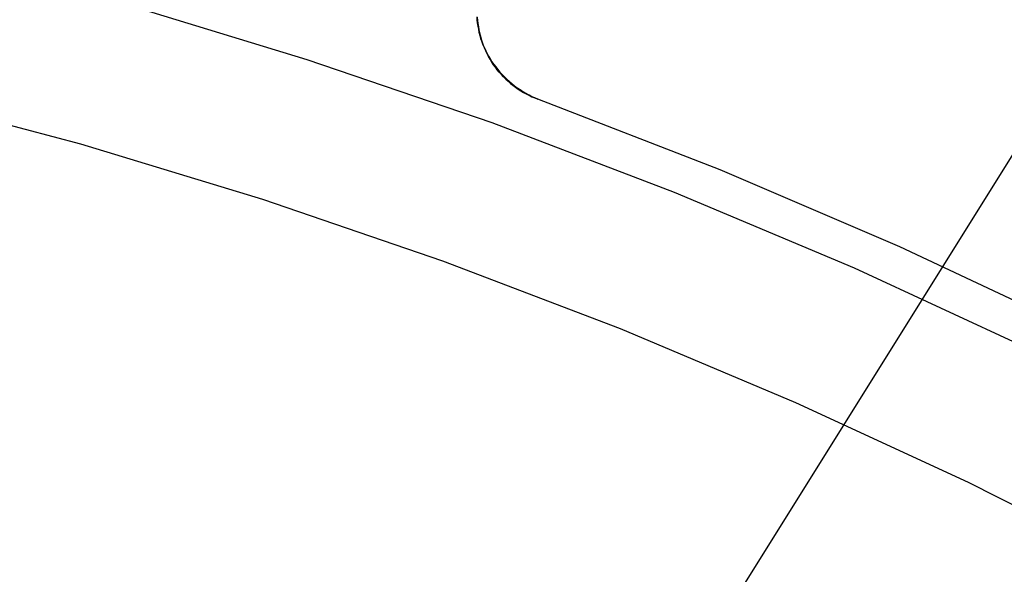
# Model space of a CAD drawing. Header units: millimetres. Extents: x 7986 to 9191, y -11326 to -10283.
# Tile 210 of 256: x 8604 to 8615, y -10613 to -10607. Entities that reach past the tile are written whole.
import ezdxf

# ---------------------------------------------------------------- set-up
doc = ezdxf.new("R2010")
doc.units = ezdxf.units.MM
doc.layers.add('color', color=7, linetype='Continuous')
doc.layers.add('luz', color=7, linetype='Continuous')

msp = doc.modelspace()

# ---------------------------------------------------------------- linework, layer by layer
at = {"layer": 'color', "color": 254, "true_color": 0xcad1ee}
for p, q in [((8605.209, -10607.06, 0.259), (8607.227, -10607.673, 0.259)), ((8605.209, -10607.06, 0.259), (8607.227, -10607.673, 0.259)), ((8609.06, -10607.212, 1.998), (8609.063, -10607.245, 2.011)), ((8609.06, -10607.212, 1.998), (8609.063, -10607.245, 2.011)), ((8609.063, -10607.245, 2.011), (8609.067, -10607.279, 2.024)), ((8609.063, -10607.245, 2.011), (8609.067, -10607.279, 2.024)), ((8609.07, -10607.253, 4.359), (8609.067, -10607.219, 4.359)), ((8609.067, -10607.219, 3.101), (8609.07, -10607.253, 3.101)), ((8609.07, -10607.253, 4.359), (8609.067, -10607.219, 4.359)), ((8609.074, -10607.287, 4.359), (8609.07, -10607.253, 4.359)), ((8609.07, -10607.253, 3.101), (8609.074, -10607.287, 3.101)), ((8609.074, -10607.287, 4.359), (8609.07, -10607.253, 4.359)), ((8609.067, -10607.279, 2.024), (8609.071, -10607.313, 2.037)), ((8609.067, -10607.279, 2.024), (8609.071, -10607.313, 2.037)), ((8609.071, -10607.313, 2.037), (8609.078, -10607.347, 2.05)), ((8609.071, -10607.313, 2.037), (8609.078, -10607.347, 2.05)), ((8609.078, -10607.321, 4.359), (8609.074, -10607.287, 4.359)), ((8609.074, -10607.287, 3.101), (8609.078, -10607.321, 3.101)), ((8609.078, -10607.321, 4.359), (8609.074, -10607.287, 4.359)), ((8609.084, -10607.354, 4.359), (8609.078, -10607.321, 4.359)), ((8609.078, -10607.321, 3.101), (8609.084, -10607.354, 3.101)), ((8609.084, -10607.354, 4.359), (8609.078, -10607.321, 4.359)), ((8609.078, -10607.347, 2.05), (8609.085, -10607.38, 2.062)), ((8609.078, -10607.347, 2.05), (8609.085, -10607.38, 2.062)), ((8609.091, -10607.388, 4.359), (8609.084, -10607.354, 4.359)), ((8609.084, -10607.354, 3.101), (8609.091, -10607.388, 3.101)), ((8609.091, -10607.388, 4.359), (8609.084, -10607.354, 4.359)), ((8609.085, -10607.38, 2.062), (8609.094, -10607.414, 2.074)), ((8609.085, -10607.38, 2.062), (8609.094, -10607.414, 2.074)), ((8609.1, -10607.421, 4.359), (8609.091, -10607.388, 4.359)), ((8609.091, -10607.388, 3.101), (8609.1, -10607.421, 3.101)), ((8609.1, -10607.421, 4.359), (8609.091, -10607.388, 4.359)), ((8609.094, -10607.414, 2.074), (8609.103, -10607.447, 2.086)), ((8609.094, -10607.414, 2.074), (8609.103, -10607.447, 2.086)), ((8609.109, -10607.454, 4.359), (8609.1, -10607.421, 4.359)), ((8609.1, -10607.421, 3.101), (8609.109, -10607.454, 3.101)), ((8609.109, -10607.454, 4.359), (8609.1, -10607.421, 4.359)), ((8609.103, -10607.447, 2.086), (8609.114, -10607.479, 2.098)), ((8609.103, -10607.447, 2.086), (8609.114, -10607.479, 2.098)), ((8609.119, -10607.486, 4.359), (8609.109, -10607.454, 4.359)), ((8609.109, -10607.454, 3.101), (8609.119, -10607.486, 3.101)), ((8609.119, -10607.486, 4.359), (8609.109, -10607.454, 4.359)), ((8609.114, -10607.479, 2.098), (8609.127, -10607.512, 2.109)), ((8609.114, -10607.479, 2.098), (8609.127, -10607.512, 2.109)), ((8609.131, -10607.519, 4.359), (8609.119, -10607.486, 4.359)), ((8609.119, -10607.486, 3.101), (8609.131, -10607.519, 3.101)), ((8609.131, -10607.519, 4.359), (8609.119, -10607.486, 4.359)), ((8609.127, -10607.512, 2.109), (8609.14, -10607.544, 2.12)), ((8609.127, -10607.512, 2.109), (8609.14, -10607.544, 2.12)), ((8609.144, -10607.55, 4.359), (8609.131, -10607.519, 4.359)), ((8609.131, -10607.519, 3.101), (8609.144, -10607.55, 3.101)), ((8609.144, -10607.55, 4.359), (8609.131, -10607.519, 4.359)), ((8609.14, -10607.544, 2.12), (8609.155, -10607.576, 2.131)), ((8609.14, -10607.544, 2.12), (8609.155, -10607.576, 2.131)), ((8609.158, -10607.582, 4.359), (8609.144, -10607.55, 4.359)), ((8609.144, -10607.55, 3.101), (8609.158, -10607.582, 3.101)), ((8609.158, -10607.582, 4.359), (8609.144, -10607.55, 4.359)), ((8609.155, -10607.576, 2.131), (8609.17, -10607.607, 2.141)), ((8609.155, -10607.576, 2.131), (8609.17, -10607.607, 2.141)), ((8609.172, -10607.612, 4.359), (8609.158, -10607.582, 4.359)), ((8609.158, -10607.582, 3.101), (8609.172, -10607.612, 3.101)), ((8609.172, -10607.612, 4.359), (8609.158, -10607.582, 4.359)), ((8607.227, -10607.673, 0.259), (8609.222, -10608.355, 0.259)), ((8607.227, -10607.673, 0.259), (8609.222, -10608.355, 0.259)), ((8609.17, -10607.607, 2.141), (8609.187, -10607.638, 2.151)), ((8609.17, -10607.607, 2.141), (8609.187, -10607.638, 2.151)), ((8609.172, -10607.611, 2.142), (8609.172, -10607.611, 4.359)), ((8609.188, -10607.643, 4.359), (8609.172, -10607.612, 4.359)), ((8609.172, -10607.612, 3.101), (8609.188, -10607.643, 3.101)), ((8609.188, -10607.643, 4.359), (8609.172, -10607.612, 4.359)), ((8609.187, -10607.638, 2.151), (8609.205, -10607.668, 2.16)), ((8609.187, -10607.638, 2.151), (8609.205, -10607.668, 2.16)), ((8609.205, -10607.672, 4.359), (8609.188, -10607.643, 4.359)), ((8609.188, -10607.643, 3.101), (8609.205, -10607.672, 3.101)), ((8609.205, -10607.672, 4.359), (8609.188, -10607.643, 4.359)), ((8609.205, -10607.668, 2.16), (8609.224, -10607.698, 2.169)), ((8609.205, -10607.668, 2.16), (8609.224, -10607.698, 2.169)), ((8609.223, -10607.702, 4.359), (8609.205, -10607.672, 4.359)), ((8609.205, -10607.672, 3.101), (8609.223, -10607.702, 3.101)), ((8609.223, -10607.702, 4.359), (8609.205, -10607.672, 4.359)), ((8609.242, -10607.73, 4.359), (8609.223, -10607.702, 4.359)), ((8609.223, -10607.702, 3.101), (8609.242, -10607.73, 3.101)), ((8609.242, -10607.73, 4.359), (8609.223, -10607.702, 4.359)), ((8609.224, -10607.698, 2.169), (8609.244, -10607.727, 2.178)), ((8609.224, -10607.698, 2.169), (8609.244, -10607.727, 2.178)), ((8609.262, -10607.758, 4.359), (8609.242, -10607.73, 4.359)), ((8609.242, -10607.73, 3.101), (8609.262, -10607.758, 3.101)), ((8609.262, -10607.758, 4.359), (8609.242, -10607.73, 4.359)), ((8609.244, -10607.727, 2.178), (8609.266, -10607.755, 2.187)), ((8609.244, -10607.727, 2.178), (8609.266, -10607.755, 2.187)), ((8609.283, -10607.785, 4.359), (8609.262, -10607.758, 4.359)), ((8609.262, -10607.758, 3.101), (8609.283, -10607.785, 3.101)), ((8609.283, -10607.785, 4.359), (8609.262, -10607.758, 4.359)), ((8609.266, -10607.755, 2.187), (8609.288, -10607.783, 2.195)), ((8609.266, -10607.755, 2.187), (8609.288, -10607.783, 2.195)), ((8609.304, -10607.811, 4.359), (8609.283, -10607.785, 4.359)), ((8609.283, -10607.785, 3.101), (8609.304, -10607.811, 3.101)), ((8609.304, -10607.811, 4.359), (8609.283, -10607.785, 4.359)), ((8609.288, -10607.783, 2.195), (8609.311, -10607.81, 2.202)), ((8609.288, -10607.783, 2.195), (8609.311, -10607.81, 2.202)), ((8609.327, -10607.837, 4.359), (8609.304, -10607.811, 4.359)), ((8609.304, -10607.811, 3.101), (8609.327, -10607.837, 3.101)), ((8609.327, -10607.837, 4.359), (8609.304, -10607.811, 4.359)), ((8609.311, -10607.81, 2.202), (8609.335, -10607.837, 2.209)), ((8609.311, -10607.81, 2.202), (8609.335, -10607.837, 2.209)), ((8609.35, -10607.862, 4.359), (8609.327, -10607.837, 4.359)), ((8609.327, -10607.837, 3.101), (8609.35, -10607.862, 3.101)), ((8609.35, -10607.862, 4.359), (8609.327, -10607.837, 4.359)), ((8609.335, -10607.837, 2.209), (8609.36, -10607.863, 2.216)), ((8609.335, -10607.837, 2.209), (8609.36, -10607.863, 2.216)), ((8609.375, -10607.886, 4.359), (8609.35, -10607.862, 4.359)), ((8609.35, -10607.862, 3.101), (8609.375, -10607.886, 3.101)), ((8609.375, -10607.886, 4.359), (8609.35, -10607.862, 4.359)), ((8609.36, -10607.863, 2.216), (8609.386, -10607.888, 2.222)), ((8609.36, -10607.863, 2.216), (8609.386, -10607.888, 2.222)), ((8609.4, -10607.909, 4.359), (8609.375, -10607.886, 4.359)), ((8609.375, -10607.886, 3.101), (8609.4, -10607.909, 3.101)), ((8609.4, -10607.909, 4.359), (8609.375, -10607.886, 4.359)), ((8609.386, -10607.888, 2.222), (8609.413, -10607.912, 2.228)), ((8609.386, -10607.888, 2.222), (8609.413, -10607.912, 2.228)), ((8609.426, -10607.932, 4.359), (8609.4, -10607.909, 4.359)), ((8609.4, -10607.909, 3.101), (8609.426, -10607.932, 3.101)), ((8609.426, -10607.932, 4.359), (8609.4, -10607.909, 4.359)), ((8609.413, -10607.912, 2.228), (8609.44, -10607.935, 2.233)), ((8609.413, -10607.912, 2.228), (8609.44, -10607.935, 2.233)), ((8609.452, -10607.953, 4.359), (8609.426, -10607.932, 4.359)), ((8609.426, -10607.932, 3.101), (8609.452, -10607.953, 3.101)), ((8609.452, -10607.953, 4.359), (8609.426, -10607.932, 4.359)), ((8609.44, -10607.935, 2.233), (8609.469, -10607.957, 2.238)), ((8609.44, -10607.935, 2.233), (8609.469, -10607.957, 2.238)), ((8609.48, -10607.974, 4.359), (8609.452, -10607.953, 4.359)), ((8609.452, -10607.953, 3.101), (8609.48, -10607.974, 3.101)), ((8609.48, -10607.974, 4.359), (8609.452, -10607.953, 4.359)), ((8609.469, -10607.957, 2.238), (8609.498, -10607.979, 2.242)), ((8609.469, -10607.957, 2.238), (8609.498, -10607.979, 2.242)), ((8609.508, -10607.993, 4.359), (8609.48, -10607.974, 4.359)), ((8609.48, -10607.974, 3.101), (8609.508, -10607.993, 3.101)), ((8609.508, -10607.993, 4.359), (8609.48, -10607.974, 4.359)), ((8609.498, -10607.979, 2.242), (8609.528, -10607.999, 2.246)), ((8609.498, -10607.979, 2.242), (8609.528, -10607.999, 2.246)), ((8609.536, -10608.012, 4.359), (8609.508, -10607.993, 4.359)), ((8609.508, -10607.993, 3.101), (8609.536, -10608.012, 3.101)), ((8609.536, -10608.012, 4.359), (8609.508, -10607.993, 4.359)), ((8609.528, -10607.999, 2.246), (8609.558, -10608.019, 2.25)), ((8609.528, -10607.999, 2.246), (8609.558, -10608.019, 2.25)), ((8602.796, -10608.057, 2.259), (8604.781, -10608.586, 2.259)), ((8602.796, -10608.057, 2.259), (8604.781, -10608.586, 2.259)), ((8602.796, -10608.057, 0.259), (8604.781, -10608.586, 0.259)), ((8602.796, -10608.057, 1.259), (8604.781, -10608.586, 1.259)), ((8602.796, -10608.057, 0.259), (8604.781, -10608.586, 0.259)), ((8609.566, -10608.029, 4.359), (8609.536, -10608.012, 4.359)), ((8609.536, -10608.012, 3.101), (8609.566, -10608.029, 3.101)), ((8609.566, -10608.029, 4.359), (8609.536, -10608.012, 4.359)), ((8609.558, -10608.019, 2.25), (8609.59, -10608.038, 2.253)), ((8609.558, -10608.019, 2.25), (8609.59, -10608.038, 2.253)), ((8609.596, -10608.046, 4.359), (8609.566, -10608.029, 4.359)), ((8609.566, -10608.029, 3.101), (8609.596, -10608.046, 3.101)), ((8609.596, -10608.046, 4.359), (8609.566, -10608.029, 4.359)), ((8609.59, -10608.038, 2.253), (8609.621, -10608.055, 2.255)), ((8609.59, -10608.038, 2.253), (8609.621, -10608.055, 2.255)), ((8609.626, -10608.061, 4.359), (8609.596, -10608.046, 4.359)), ((8609.596, -10608.046, 3.101), (8609.626, -10608.061, 3.101)), ((8609.626, -10608.061, 4.359), (8609.596, -10608.046, 4.359)), ((8609.621, -10608.055, 2.255), (8609.654, -10608.072, 2.257)), ((8609.621, -10608.055, 2.255), (8609.654, -10608.072, 2.257)), ((8609.657, -10608.076, 4.359), (8609.626, -10608.061, 4.359)), ((8609.626, -10608.061, 3.101), (8609.657, -10608.076, 3.101)), ((8609.657, -10608.076, 4.359), (8609.626, -10608.061, 4.359)), ((8609.654, -10608.072, 2.257), (8609.687, -10608.087, 2.258)), ((8609.654, -10608.072, 2.257), (8609.687, -10608.087, 2.258)), ((8609.688, -10608.089, 4.359), (8609.657, -10608.076, 4.359)), ((8609.657, -10608.076, 3.101), (8609.688, -10608.089, 3.101)), ((8609.688, -10608.089, 4.359), (8609.657, -10608.076, 4.359)), ((8609.687, -10608.087, 2.258), (8609.72, -10608.102, 2.259)), ((8609.687, -10608.087, 2.258), (8609.72, -10608.102, 2.259)), ((8609.72, -10608.102, 4.359), (8609.688, -10608.089, 4.359)), ((8609.688, -10608.089, 3.101), (8609.72, -10608.102, 3.101)), ((8609.72, -10608.102, 4.359), (8609.688, -10608.089, 4.359)), ((8609.72, -10608.102, 2.259), (8609.72, -10608.102, 4.359)), ((8611.689, -10608.866, 2.259), (8609.72, -10608.102, 2.259)), ((8611.689, -10608.866, 4.359), (8609.72, -10608.102, 4.359)), ((8611.689, -10608.866, 2.259), (8609.72, -10608.102, 2.259)), ((8609.72, -10608.102, 2.259), (8609.72, -10608.102, 4.359)), ((8611.689, -10608.866, 3.309), (8609.72, -10608.102, 3.309)), ((8611.689, -10608.866, 4.359), (8609.72, -10608.102, 4.359)), ((8609.222, -10608.355, 0.259), (8611.193, -10609.106, 0.259)), ((8609.222, -10608.355, 0.259), (8611.193, -10609.106, 0.259)), ((8604.781, -10608.586, 2.259), (8606.746, -10609.183, 2.259)), ((8604.781, -10608.586, 2.259), (8606.746, -10609.183, 2.259)), ((8604.781, -10608.586, 0.259), (8606.746, -10609.183, 0.259)), ((8604.781, -10608.586, 1.259), (8606.746, -10609.183, 1.259)), ((8604.781, -10608.586, 0.259), (8606.746, -10609.183, 0.259)), ((8613.631, -10609.697, 2.259), (8611.689, -10608.866, 2.259)), ((8613.631, -10609.697, 4.359), (8611.689, -10608.866, 4.359)), ((8613.631, -10609.697, 2.259), (8611.689, -10608.866, 2.259)), ((8613.631, -10609.697, 3.309), (8611.689, -10608.866, 3.309)), ((8613.631, -10609.697, 4.359), (8611.689, -10608.866, 4.359)), ((8611.193, -10609.106, 0.259), (8613.137, -10609.924, 0.259)), ((8611.193, -10609.106, 0.259), (8613.137, -10609.924, 0.259)), ((8606.746, -10609.183, 2.259), (8608.69, -10609.848, 2.259)), ((8606.746, -10609.183, 2.259), (8608.69, -10609.848, 2.259)), ((8606.746, -10609.183, 0.259), (8608.69, -10609.848, 0.259)), ((8606.746, -10609.183, 1.259), (8608.69, -10609.848, 1.259)), ((8606.746, -10609.183, 0.259), (8608.69, -10609.848, 0.259)), ((8615.543, -10610.594, 2.259), (8613.631, -10609.697, 2.259)), ((8615.543, -10610.594, 4.359), (8613.631, -10609.697, 4.359)), ((8615.543, -10610.594, 2.259), (8613.631, -10609.697, 2.259)), ((8615.543, -10610.594, 3.309), (8613.631, -10609.697, 3.309)), ((8615.543, -10610.594, 4.359), (8613.631, -10609.697, 4.359)), ((8608.69, -10609.848, 2.259), (8610.609, -10610.579, 2.259)), ((8608.69, -10609.848, 2.259), (8610.609, -10610.579, 2.259)), ((8608.69, -10609.848, 0.259), (8610.609, -10610.579, 0.259)), ((8608.69, -10609.848, 1.259), (8610.609, -10610.579, 1.259)), ((8608.69, -10609.848, 0.259), (8610.609, -10610.579, 0.259)), ((8613.137, -10609.924, 0.259), (8615.051, -10610.809, 0.259)), ((8613.137, -10609.924, 0.259), (8615.051, -10610.809, 0.259)), ((8610.609, -10610.579, 2.259), (8612.502, -10611.376, 2.259)), ((8610.609, -10610.579, 2.259), (8612.502, -10611.376, 2.259)), ((8610.609, -10610.579, 0.259), (8612.502, -10611.376, 0.259)), ((8610.609, -10610.579, 1.259), (8612.502, -10611.376, 1.259)), ((8610.609, -10610.579, 0.259), (8612.502, -10611.376, 0.259)), ((8612.502, -10611.376, 2.259), (8614.367, -10612.238, 2.259)), ((8612.502, -10611.376, 2.259), (8614.367, -10612.238, 2.259)), ((8612.502, -10611.376, 0.259), (8614.367, -10612.238, 0.259)), ((8612.502, -10611.376, 1.259), (8614.367, -10612.238, 1.259)), ((8612.502, -10611.376, 0.259), (8614.367, -10612.238, 0.259)), ((8614.367, -10612.238, 2.259), (8616.2, -10613.164, 2.259)), ((8614.367, -10612.238, 2.259), (8616.2, -10613.164, 2.259)), ((8614.367, -10612.238, 0.259), (8616.2, -10613.164, 0.259)), ((8614.367, -10612.238, 1.259), (8616.2, -10613.164, 1.259)), ((8614.367, -10612.238, 0.259), (8616.2, -10613.164, 0.259))]:
    msp.add_line(p, q, dxfattribs=at)
at = {"layer": 'luz', "color": 254, "true_color": 0xcad1ee}
for p, q in [((8661.809, -10533.536, -59.991), (8501.738, -10789.728, -59.991)), ((8661.809, -10533.536, -58.491), (8501.738, -10789.728, -58.491))]:
    msp.add_line(p, q, dxfattribs=at)

doc.saveas('drawing.dxf')
